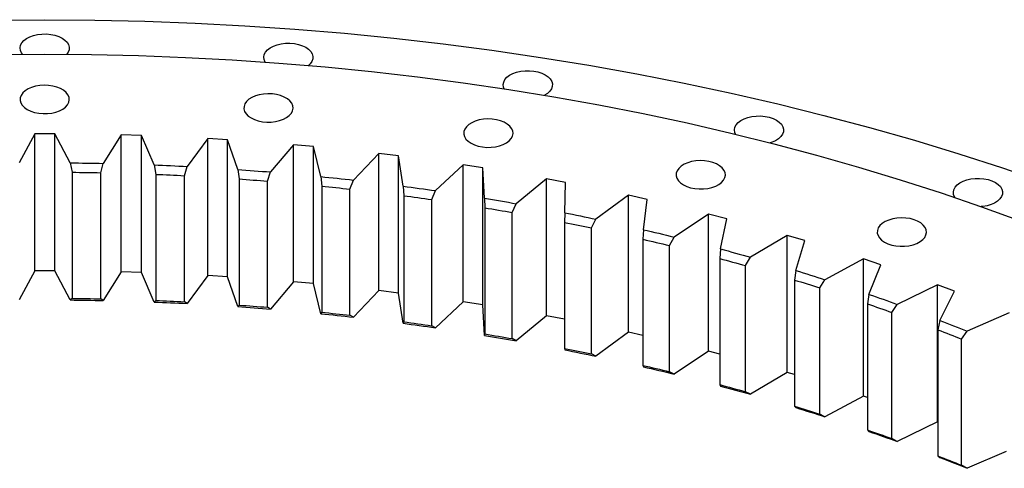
# Model space of a CAD drawing. Header units: millimetres. Extents: x 1218 to 10068, y 7157 to 13793.
# Tile 10 of 11: x 6894 to 7334, y 10840 to 11040. Entities that reach past the tile are written whole.
import ezdxf

# ---------------------------------------------------------------- set-up
doc = ezdxf.new("R2010")
doc.units = ezdxf.units.MM
doc.header["$LTSCALE"] = 50

msp = doc.modelspace()

# ---------------------------------------------------------------- linework, layer by layer
at = {"color": 7, "linetype": 'Continuous', "lineweight": 25}
for p, q in [((6901.14, 10989.35), (6894.26, 10976.38)), ((6910.11, 10989.35), (6901.14, 10989.35)), ((6901.14, 10928.11), (6901.14, 10989.35)), ((6916.99, 10976.38), (6910.11, 10989.35)), ((6910.11, 10928.11), (6910.11, 10989.35)), ((6939.85, 10988.91), (6931.8, 10976.15)), ((6948.8, 10988.63), (6939.85, 10988.91)), ((6939.85, 10927.66), (6939.85, 10988.91)), ((6954.49, 10975.47), (6948.8, 10988.63)), ((6948.8, 10927.39), (6948.8, 10988.63)), ((6978.45, 10987.29), (6969.26, 10974.8)), ((6987.37, 10986.75), (6978.45, 10987.29)), ((6978.45, 10926.05), (6978.45, 10987.29)), ((6991.86, 10973.42), (6987.37, 10986.75)), ((6987.37, 10925.51), (6987.37, 10986.75)), ((7016.86, 10984.5), (7006.55, 10972.31)), ((7025.72, 10983.7), (7016.86, 10984.5)), ((7016.86, 10923.26), (7016.86, 10984.5)), ((7029, 10970.26), (7025.72, 10983.7)), ((7025.72, 10922.45), (7025.72, 10983.7)), ((7054.97, 10980.57), (7043.56, 10968.7)), ((7063.74, 10979.49), (7054.97, 10980.57)), ((7054.97, 10919.32), (7054.97, 10980.57)), ((7065.79, 10965.97), (7063.74, 10979.49)), ((7063.74, 10918.25), (7063.74, 10979.49)), ((6916.99, 10976.38), (6917.91, 10972.19)), ((6930.72, 10971.99), (6931.8, 10976.15)), ((6954.49, 10975.47), (6955.26, 10971.25)), ((6968.03, 10970.67), (6969.26, 10974.8)), ((6991.86, 10973.42), (6992.47, 10969.19)), ((7005.17, 10968.22), (7006.55, 10972.31)), ((7092.66, 10975.48), (7080.2, 10963.97)), ((7101.32, 10974.14), (7092.66, 10975.48)), ((7092.66, 10914.24), (7092.66, 10975.48)), ((7102.15, 10960.58), (7101.32, 10974.14)), ((7101.32, 10912.9), (7101.32, 10974.14)), ((6917.91, 10972.19), (6917.91, 10915.84)), ((6930.72, 10915.65), (6930.72, 10971.99)), ((6955.26, 10971.25), (6955.26, 10914.91)), ((6968.03, 10914.33), (6968.03, 10970.67)), ((6992.47, 10969.19), (6992.47, 10912.85)), ((7005.17, 10911.88), (7005.17, 10968.22)), ((7029, 10970.26), (7029.44, 10966)), ((7042.03, 10964.65), (7043.56, 10968.7)), ((7129.85, 10969.26), (7116.35, 10958.15)), ((7138.37, 10967.66), (7129.85, 10969.26)), ((7129.85, 10908.02), (7129.85, 10969.26)), ((7029.44, 10966), (7029.44, 10909.66)), ((7042.03, 10908.31), (7042.03, 10964.65)), ((7065.79, 10965.97), (7066.07, 10961.71)), ((7078.53, 10959.98), (7080.2, 10963.97)), ((7137.97, 10954.09), (7138.37, 10967.66)), ((7066.07, 10961.71), (7066.07, 10905.36)), ((7078.53, 10903.64), (7078.53, 10959.98)), ((7102.15, 10960.58), (7102.26, 10956.31)), ((7166.41, 10961.93), (7151.93, 10951.24)), ((7174.78, 10960.08), (7166.41, 10961.93)), ((7166.41, 10900.69), (7166.41, 10961.93)), ((7173.15, 10946.54), (7174.78, 10960.08)), ((7102.26, 10956.31), (7102.26, 10899.97)), ((7114.54, 10954.21), (7116.35, 10958.15)), ((7114.54, 10897.87), (7114.54, 10954.21)), ((7137.97, 10954.09), (7137.91, 10949.82)), ((7149.99, 10947.35), (7151.93, 10951.24)), ((7202.27, 10953.5), (7186.84, 10943.26)), ((7210.46, 10951.4), (7202.27, 10953.5)), ((7202.27, 10892.26), (7202.27, 10953.5)), ((7207.6, 10937.93), (7210.46, 10951.4)), ((7137.91, 10949.82), (7137.91, 10893.48)), ((7149.99, 10891.01), (7149.99, 10947.35)), ((7173.15, 10946.54), (7172.93, 10942.27)), ((7172.93, 10942.27), (7172.93, 10885.93)), ((7184.77, 10939.44), (7186.84, 10943.26)), ((7237.31, 10944.01), (7220.97, 10934.25)), ((7245.29, 10941.66), (7237.31, 10944.01)), ((7237.31, 10882.77), (7237.31, 10944.01)), ((7241.22, 10928.29), (7245.29, 10941.66)), ((7184.77, 10883.1), (7184.77, 10939.44)), ((7207.6, 10937.93), (7207.22, 10933.67)), ((7207.22, 10933.67), (7207.22, 10877.33)), ((7218.78, 10930.49), (7220.97, 10934.25)), ((7271.44, 10933.46), (7254.24, 10924.21)), ((7279.2, 10930.88), (7271.44, 10933.46)), ((7271.44, 10872.22), (7271.44, 10933.46)), ((7218.78, 10874.15), (7218.78, 10930.49)), ((7241.22, 10928.29), (7240.67, 10924.05)), ((7273.92, 10917.65), (7279.2, 10930.88)), ((6901.14, 10928.11), (6894.26, 10915.14)), ((6910.11, 10928.11), (6901.14, 10928.11)), ((6916.99, 10915.14), (6910.11, 10928.11)), ((6939.85, 10927.66), (6931.8, 10914.91)), ((6948.8, 10927.39), (6939.85, 10927.66)), ((6954.49, 10914.23), (6948.8, 10927.39)), ((6978.45, 10926.05), (6969.26, 10913.55)), ((6987.37, 10925.51), (6978.45, 10926.05)), ((6991.86, 10912.18), (6987.37, 10925.51)), ((7240.67, 10924.05), (7240.67, 10867.71)), ((7251.93, 10920.52), (7254.24, 10924.21)), ((7016.86, 10923.26), (7006.55, 10911.07)), ((7025.72, 10922.45), (7016.86, 10923.26)), ((7029, 10909.01), (7025.72, 10922.45)), ((7251.93, 10864.18), (7251.93, 10920.52)), ((7304.57, 10921.9), (7286.55, 10913.18)), ((7312.08, 10919.08), (7304.57, 10921.9)), ((7304.57, 10860.66), (7304.57, 10921.9)), ((6917.91, 10915.84), (6916.99, 10915.14)), ((6931.8, 10914.91), (6930.72, 10915.65)), ((7054.97, 10919.32), (7043.56, 10907.46)), ((7063.74, 10918.25), (7054.97, 10919.32)), ((7065.79, 10904.73), (7063.74, 10918.25)), ((7273.92, 10917.65), (7273.21, 10913.43)), ((7305.61, 10906.04), (7312.08, 10919.08)), ((6955.26, 10914.91), (6954.49, 10914.23)), ((6969.26, 10913.55), (6968.03, 10914.33)), ((6992.47, 10912.85), (6991.86, 10912.18)), ((7006.55, 10911.07), (7005.17, 10911.88)), ((7092.66, 10914.24), (7080.2, 10902.73)), ((7101.32, 10912.9), (7092.66, 10914.24)), ((7102.15, 10899.34), (7101.32, 10912.9)), ((7273.21, 10913.43), (7273.21, 10857.08)), ((7284.13, 10909.56), (7286.55, 10913.18)), ((7029.44, 10909.66), (7029, 10909.01)), ((7043.56, 10907.46), (7042.03, 10908.31)), ((7129.85, 10908.02), (7116.35, 10896.91)), ((7137.91, 10906.51), (7129.85, 10908.02)), ((7284.13, 10853.22), (7284.13, 10909.56)), ((7336.6, 10909.36), (7317.82, 10901.19)), ((7066.07, 10905.36), (7065.79, 10904.73)), ((7080.2, 10902.73), (7078.53, 10903.64)), ((7305.61, 10906.04), (7304.74, 10901.84)), ((7102.26, 10899.97), (7102.15, 10899.34)), ((7116.35, 10896.91), (7114.54, 10897.87)), ((7166.41, 10900.69), (7151.93, 10890)), ((7172.93, 10899.25), (7166.41, 10900.69)), ((7304.74, 10901.84), (7304.74, 10845.49)), ((7315.3, 10897.65), (7317.82, 10901.19)), ((7315.3, 10841.31), (7315.3, 10897.65)), ((7137.91, 10893.48), (7137.97, 10892.85)), ((7151.93, 10890), (7149.99, 10891.01)), ((7202.27, 10892.26), (7186.84, 10882.02)), ((7207.22, 10890.99), (7202.27, 10892.26)), ((7172.93, 10885.93), (7173.15, 10885.3)), ((7186.84, 10882.02), (7184.77, 10883.1)), ((7237.31, 10882.77), (7220.97, 10873.01)), ((7240.67, 10881.78), (7237.31, 10882.77)), ((7207.22, 10877.33), (7207.6, 10876.69)), ((7220.97, 10873.01), (7218.78, 10874.15)), ((7271.44, 10872.22), (7254.24, 10862.97)), ((7273.21, 10871.63), (7271.44, 10872.22)), ((7240.67, 10867.71), (7241.22, 10867.05)), ((7254.24, 10862.97), (7251.93, 10864.18)), ((7304.57, 10860.66), (7286.55, 10851.94)), ((7304.74, 10860.6), (7304.57, 10860.66)), ((7273.21, 10857.08), (7273.92, 10856.41)), ((7286.55, 10851.94), (7284.13, 10853.22)), ((7304.74, 10845.49), (7305.61, 10844.8)), ((7335.18, 10847.5), (7317.82, 10839.95)), ((7317.82, 10839.95), (7315.3, 10841.31))]:
    msp.add_line(p, q, dxfattribs=at)
at = {"color": 7, "linetype": 'Continuous', "lineweight": 25, "flags": 128}
for points in [[(6883.22, 11040.17), (6905.62, 11040.34), (6928.03, 11040.17), (6950.42, 11039.66), (6972.79, 11038.82), (6995.1, 11037.63), (7017.35, 11036.11), (7039.53, 11034.26), (7061.62, 11032.07), (7083.6, 11029.54), (7105.45, 11026.69), (7127.17, 11023.5), (7148.74, 11019.99), (7170.14, 11016.15), (7191.36, 11012), (7212.39, 11007.52), (7233.2, 11002.73), (7253.79, 10997.62), (7274.14, 10992.2), (7294.24, 10986.48), (7314.07, 10980.46), (7333.62, 10974.14), (7352.88, 10967.52)], [(6895.71, 11024.89), (6895.24, 11025.54), (6894.76, 11026.65), (6894.63, 11027.78), (6894.85, 11028.91), (6895.42, 11030), (6896.31, 11031.02), (6897.5, 11031.92), (6898.96, 11032.69), (6900.63, 11033.3), (6902.46, 11033.72), (6904.39, 11033.95), (6906.36, 11033.98), (6908.31, 11033.8), (6910.17, 11033.42), (6911.89, 11032.86), (6913.4, 11032.13)], [(6913.4, 11032.13), (6914.67, 11031.26), (6915.64, 11030.27), (6916.29, 11029.19), (6916.6, 11028.07), (6916.56, 11026.93), (6916.16, 11025.81), (6915.54, 11024.89)], [(7004.11, 11021.41), (7004.1, 11021.42), (7003.62, 11022.53), (7003.49, 11023.66), (7003.71, 11024.8), (7004.27, 11025.89), (7005.17, 11026.9), (7006.36, 11027.81), (7007.82, 11028.57), (7009.49, 11029.18), (7011.32, 11029.6), (7013.25, 11029.83), (7015.22, 11029.86), (7017.17, 11029.68), (7019.03, 11029.3), (7020.75, 11028.74), (7022.26, 11028.01)], [(7022.26, 11028.01), (7023.53, 11027.14), (7024.5, 11026.15), (7025.15, 11025.07), (7025.46, 11023.95), (7025.41, 11022.81), (7025.02, 11021.7), (7024.28, 11020.64), (7023.5, 11019.89)], [(6884.66, 11024.76), (6905.62, 11024.92), (6926.59, 11024.76), (6947.55, 11024.29), (6968.47, 11023.5), (6989.35, 11022.39), (7010.18, 11020.96), (7030.93, 11019.23), (7051.59, 11017.18), (7072.16, 11014.82), (7092.61, 11012.14), (7112.94, 11009.16), (7133.12, 11005.88), (7153.15, 11002.29), (7173, 10998.4), (7192.68, 10994.21), (7212.15, 10989.72), (7231.42, 10984.94), (7250.46, 10979.88), (7269.27, 10974.52), (7287.83, 10968.88), (7306.12, 10962.97), (7324.15, 10956.78), (7341.88, 10950.32)], [(7110.91, 11009.48), (7110.61, 11010.24), (7110.48, 11011.38), (7110.7, 11012.51), (7111.27, 11013.6), (7112.17, 11014.61), (7113.36, 11015.52), (7114.82, 11016.29), (7116.49, 11016.89), (7118.32, 11017.32), (7120.25, 11017.55), (7122.22, 11017.57), (7124.17, 11017.39), (7126.03, 11017.02), (7127.74, 11016.46), (7129.26, 11015.73)], [(7129.26, 11015.73), (7130.52, 11014.85), (7131.49, 11013.86), (7132.15, 11012.79), (7132.45, 11011.66), (7132.41, 11010.52), (7132.01, 11009.41), (7131.28, 11008.35), (7130.23, 11007.39), (7128.97, 11006.58)], [(6897.85, 11000.23), (6899.36, 10999.5), (6901.08, 10998.93), (6902.94, 10998.56), (6904.88, 10998.38), (6906.86, 10998.41), (6908.79, 10998.63), (6910.62, 10999.06), (6912.29, 10999.66), (6913.74, 11000.43), (6914.94, 11001.34), (6915.83, 11002.35), (6916.4, 11003.44), (6916.62, 11004.57), (6916.49, 11005.71), (6916.01, 11006.81), (6915.19, 11007.85), (6914.07, 11008.79), (6912.67, 11009.59), (6911.05, 11010.24), (6909.26, 11010.71), (6907.35, 11010.99), (6905.38, 11011.06), (6903.42, 11010.94), (6901.53, 11010.61), (6899.77, 11010.09), (6898.2, 11009.4), (6896.87, 11008.56), (6895.82, 11007.6), (6895.09, 11006.54), (6894.69, 11005.43), (6894.65, 11004.29), (6894.96, 11003.16), (6895.61, 11002.09), (6896.58, 11001.1), (6897.85, 11000.23)], [(6997.83, 10996.44), (6999.34, 10995.71), (7001.06, 10995.15), (7002.92, 10994.77), (7004.87, 10994.6), (7006.84, 10994.62), (7008.77, 10994.85), (7010.6, 10995.27), (7012.27, 10995.88), (7013.73, 10996.65), (7014.92, 10997.55), (7015.82, 10998.57), (7016.38, 10999.66), (7016.6, 11000.79), (7016.47, 11001.93), (7015.99, 11003.03), (7015.17, 11004.07), (7014.05, 11005), (7012.66, 11005.81), (7011.04, 11006.46), (7009.24, 11006.93), (7007.33, 11007.2), (7005.36, 11007.28), (7003.4, 11007.15), (7001.51, 11006.83), (6999.75, 11006.31), (6998.19, 11005.62), (6996.86, 11004.78), (6995.81, 11003.82), (6995.07, 11002.76), (6994.68, 11001.64), (6994.63, 11000.51), (6994.94, 10999.38), (6995.59, 10998.31), (6996.57, 10997.32), (6997.83, 10996.44)], [(7096.1, 10985.16), (7097.62, 10984.43), (7099.33, 10983.87), (7101.19, 10983.49), (7103.14, 10983.31), (7105.11, 10983.34), (7107.04, 10983.57), (7108.87, 10983.99), (7110.54, 10984.6), (7112, 10985.36), (7113.19, 10986.27), (7114.09, 10987.28), (7114.66, 10988.37), (7114.88, 10989.51), (7114.74, 10990.64), (7114.26, 10991.75), (7113.45, 10992.78), (7112.32, 10993.72), (7110.93, 10994.52), (7109.31, 10995.17), (7107.51, 10995.64), (7105.6, 10995.92), (7103.63, 10996), (7101.67, 10995.87), (7099.78, 10995.54), (7098.03, 10995.02), (7096.46, 10994.34), (7095.13, 10993.49), (7094.08, 10992.53), (7093.34, 10991.47), (7092.95, 10990.36), (7092.9, 10989.22), (7093.21, 10988.1), (7093.86, 10987.02), (7094.84, 10986.03), (7096.1, 10985.16)], [(7214.22, 10989.23), (7213.92, 10990), (7213.79, 10991.13), (7214.01, 10992.27), (7214.57, 10993.36), (7215.47, 10994.37), (7216.66, 10995.28), (7218.12, 10996.04), (7219.79, 10996.65), (7221.62, 10997.07), (7223.55, 10997.3), (7225.52, 10997.33), (7227.47, 10997.15), (7229.33, 10996.77), (7231.05, 10996.21), (7232.56, 10995.48)], [(7232.56, 10995.48), (7233.82, 10994.61), (7234.8, 10993.62), (7235.45, 10992.54), (7235.76, 10991.42), (7235.71, 10990.28), (7235.32, 10989.17), (7234.58, 10988.11), (7233.53, 10987.14), (7232.2, 10986.3), (7230.63, 10985.61), (7229.83, 10985.35)], [(7190.98, 10966.56), (7192.5, 10965.84), (7194.21, 10965.27), (7196.07, 10964.9), (7198.02, 10964.72), (7199.99, 10964.74), (7201.92, 10964.97), (7203.75, 10965.4), (7205.42, 10966), (7206.88, 10966.77), (7208.07, 10967.68), (7208.97, 10968.69), (7209.54, 10969.78), (7209.76, 10970.91), (7209.62, 10972.05), (7209.14, 10973.15), (7208.33, 10974.19), (7207.2, 10975.12), (7205.81, 10975.93), (7204.19, 10976.58), (7202.39, 10977.05), (7200.48, 10977.33), (7198.51, 10977.4), (7196.55, 10977.28), (7194.66, 10976.95), (7192.91, 10976.43), (7191.34, 10975.74), (7190.01, 10974.9), (7188.96, 10973.94), (7188.22, 10972.88), (7187.83, 10971.77), (7187.78, 10970.63), (7188.09, 10969.5), (7188.74, 10968.43), (7189.72, 10967.44), (7190.98, 10966.56)], [(6916.99, 10976.38), (6918.84, 10976.36), (6920.69, 10976.34), (6922.54, 10976.31), (6924.39, 10976.29), (6926.24, 10976.26), (6928.1, 10976.23), (6929.95, 10976.19), (6931.8, 10976.15)], [(6954.49, 10975.47), (6956.34, 10975.39), (6958.19, 10975.31), (6960.03, 10975.24), (6961.88, 10975.15), (6963.73, 10975.07), (6965.57, 10974.98), (6967.42, 10974.89), (6969.26, 10974.8)], [(6991.86, 10973.42), (6993.7, 10973.29), (6995.54, 10973.16), (6997.38, 10973.03), (6999.21, 10972.89), (7001.05, 10972.75), (7002.88, 10972.6), (7004.72, 10972.46), (7006.55, 10972.31)], [(6917.91, 10972.19), (6919.51, 10972.17), (6921.11, 10972.15), (6922.71, 10972.13), (6924.31, 10972.11), (6925.92, 10972.08), (6927.52, 10972.05), (6929.12, 10972.02), (6930.72, 10971.99)], [(6955.26, 10971.25), (6956.85, 10971.18), (6958.45, 10971.12), (6960.05, 10971.05), (6961.64, 10970.98), (6963.24, 10970.9), (6964.84, 10970.83), (6966.43, 10970.75), (6968.03, 10970.67)], [(6992.47, 10969.19), (6994.05, 10969.07), (6995.64, 10968.96), (6997.23, 10968.84), (6998.82, 10968.72), (7000.41, 10968.6), (7001.99, 10968.48), (7003.58, 10968.35), (7005.17, 10968.22)], [(7029, 10970.26), (7030.82, 10970.07), (7032.64, 10969.88), (7034.47, 10969.69), (7036.29, 10969.5), (7038.11, 10969.3), (7039.93, 10969.1), (7041.75, 10968.9), (7043.56, 10968.7)], [(7312.35, 10960.87), (7312.24, 10961.04), (7311.76, 10962.14), (7311.63, 10963.28), (7311.85, 10964.41), (7312.42, 10965.5), (7313.31, 10966.52), (7314.5, 10967.42), (7315.96, 10968.19), (7317.63, 10968.8), (7319.46, 10969.22), (7321.39, 10969.45), (7323.36, 10969.47), (7325.31, 10969.3), (7327.17, 10968.92), (7328.89, 10968.36), (7330.4, 10967.63)], [(7029.44, 10966), (7031.01, 10965.84), (7032.59, 10965.68), (7034.17, 10965.51), (7035.74, 10965.35), (7037.31, 10965.18), (7038.89, 10965), (7040.46, 10964.83), (7042.03, 10964.65)], [(7065.79, 10965.97), (7067.6, 10965.73), (7069.4, 10965.49), (7071.2, 10965.24), (7073, 10964.99), (7074.8, 10964.74), (7076.6, 10964.49), (7078.4, 10964.23), (7080.2, 10963.97)], [(7330.4, 10967.63), (7331.67, 10966.75), (7332.64, 10965.76), (7333.29, 10964.69), (7333.6, 10963.56), (7333.56, 10962.43), (7333.16, 10961.31), (7332.43, 10960.25), (7331.38, 10959.29), (7330.05, 10958.45), (7328.48, 10957.76), (7326.72, 10957.24), (7324.83, 10956.92), (7323.99, 10956.84)], [(7066.07, 10961.71), (7067.63, 10961.5), (7069.19, 10961.29), (7070.75, 10961.07), (7072.3, 10960.86), (7073.86, 10960.64), (7075.42, 10960.42), (7076.97, 10960.2), (7078.53, 10959.98)], [(7102.15, 10960.58), (7103.93, 10960.28), (7105.71, 10959.99), (7107.49, 10959.69), (7109.26, 10959.38), (7111.04, 10959.08), (7112.81, 10958.77), (7114.58, 10958.46), (7116.35, 10958.15)], [(7102.26, 10956.31), (7103.8, 10956.05), (7105.34, 10955.79), (7106.88, 10955.53), (7108.41, 10955.27), (7109.95, 10955.01), (7111.48, 10954.74), (7113.01, 10954.48), (7114.54, 10954.21)], [(7137.97, 10954.09), (7139.72, 10953.75), (7141.47, 10953.4), (7143.22, 10953.04), (7144.96, 10952.69), (7146.71, 10952.33), (7148.45, 10951.97), (7150.19, 10951.6), (7151.93, 10951.24)], [(7280.85, 10940.98), (7282.36, 10940.25), (7284.08, 10939.69), (7285.94, 10939.31), (7287.88, 10939.14), (7289.86, 10939.16), (7291.79, 10939.39), (7293.62, 10939.81), (7295.29, 10940.42), (7296.74, 10941.19), (7297.94, 10942.09), (7298.83, 10943.11), (7299.4, 10944.2), (7299.62, 10945.33), (7299.49, 10946.47), (7299.01, 10947.57), (7298.19, 10948.61), (7297.07, 10949.54), (7295.67, 10950.35), (7294.05, 10950.99), (7292.26, 10951.47), (7290.35, 10951.74), (7288.38, 10951.82), (7286.42, 10951.69), (7284.53, 10951.37), (7282.77, 10950.85), (7281.2, 10950.16), (7279.87, 10949.32), (7278.82, 10948.35), (7278.09, 10947.3), (7277.69, 10946.18), (7277.65, 10945.04), (7277.96, 10943.92), (7278.61, 10942.85), (7279.58, 10941.86), (7280.85, 10940.98)], [(7137.91, 10949.82), (7139.43, 10949.52), (7140.94, 10949.22), (7142.45, 10948.91), (7143.96, 10948.6), (7145.47, 10948.3), (7146.98, 10947.98), (7148.49, 10947.67), (7149.99, 10947.35)], [(7173.15, 10946.54), (7174.87, 10946.14), (7176.58, 10945.73), (7178.3, 10945.33), (7180.01, 10944.92), (7181.72, 10944.51), (7183.43, 10944.1), (7185.13, 10943.68), (7186.84, 10943.26)], [(7172.93, 10942.27), (7174.42, 10941.92), (7175.9, 10941.58), (7177.38, 10941.22), (7178.86, 10940.87), (7180.34, 10940.52), (7181.82, 10940.16), (7183.29, 10939.8), (7184.77, 10939.44)], [(7207.6, 10937.93), (7209.28, 10937.48), (7210.95, 10937.02), (7212.63, 10936.57), (7214.3, 10936.11), (7215.97, 10935.65), (7217.64, 10935.18), (7219.31, 10934.72), (7220.97, 10934.25)], [(7207.22, 10933.67), (7208.67, 10933.28), (7210.12, 10932.89), (7211.56, 10932.49), (7213.01, 10932.09), (7214.45, 10931.7), (7215.9, 10931.29), (7217.34, 10930.89), (7218.78, 10930.49)], [(7241.22, 10928.29), (7242.85, 10927.79), (7244.49, 10927.28), (7246.12, 10926.78), (7247.75, 10926.27), (7249.37, 10925.76), (7251, 10925.24), (7252.62, 10924.73), (7254.24, 10924.21)], [(7240.67, 10924.05), (7242.09, 10923.61), (7243.5, 10923.18), (7244.91, 10922.74), (7246.32, 10922.3), (7247.72, 10921.86), (7249.13, 10921.41), (7250.53, 10920.97), (7251.93, 10920.52)], [(6916.99, 10915.14), (6918.84, 10915.12), (6920.69, 10915.1), (6922.54, 10915.07), (6924.39, 10915.05), (6926.24, 10915.02), (6928.1, 10914.98), (6929.95, 10914.95), (6931.8, 10914.91)], [(6917.91, 10915.84), (6919.51, 10915.83), (6921.11, 10915.81), (6922.71, 10915.79), (6924.31, 10915.76), (6925.92, 10915.74), (6927.52, 10915.71), (6929.12, 10915.68), (6930.72, 10915.65)], [(7273.92, 10917.65), (7275.51, 10917.1), (7277.09, 10916.55), (7278.68, 10915.99), (7280.26, 10915.43), (7281.83, 10914.87), (7283.41, 10914.31), (7284.98, 10913.75), (7286.55, 10913.18)], [(6954.49, 10914.23), (6956.34, 10914.15), (6958.19, 10914.07), (6960.03, 10913.99), (6961.88, 10913.91), (6963.73, 10913.83), (6965.57, 10913.74), (6967.42, 10913.65), (6969.26, 10913.55)], [(6955.26, 10914.91), (6956.85, 10914.84), (6958.45, 10914.78), (6960.05, 10914.71), (6961.64, 10914.64), (6963.24, 10914.56), (6964.84, 10914.49), (6966.43, 10914.41), (6968.03, 10914.33)], [(6991.86, 10912.18), (6993.7, 10912.05), (6995.54, 10911.92), (6997.38, 10911.79), (6999.21, 10911.65), (7001.05, 10911.51), (7002.88, 10911.36), (7004.72, 10911.22), (7006.55, 10911.07)], [(6992.47, 10912.85), (6994.05, 10912.73), (6995.64, 10912.62), (6997.23, 10912.5), (6998.82, 10912.38), (7000.41, 10912.26), (7001.99, 10912.13), (7003.58, 10912.01), (7005.17, 10911.88)], [(7273.21, 10913.43), (7274.58, 10912.95), (7275.95, 10912.47), (7277.32, 10911.99), (7278.69, 10911.51), (7280.05, 10911.02), (7281.42, 10910.54), (7282.78, 10910.05), (7284.13, 10909.56)], [(7029, 10909.01), (7030.82, 10908.83), (7032.64, 10908.64), (7034.47, 10908.45), (7036.29, 10908.26), (7038.11, 10908.06), (7039.93, 10907.86), (7041.75, 10907.66), (7043.56, 10907.46)], [(7029.44, 10909.66), (7031.01, 10909.5), (7032.59, 10909.34), (7034.17, 10909.17), (7035.74, 10909), (7037.31, 10908.83), (7038.89, 10908.66), (7040.46, 10908.49), (7042.03, 10908.31)], [(7065.79, 10904.73), (7067.6, 10904.49), (7069.4, 10904.25), (7071.2, 10904), (7073, 10903.75), (7074.8, 10903.5), (7076.6, 10903.25), (7078.4, 10902.99), (7080.2, 10902.73)], [(7066.07, 10905.36), (7067.63, 10905.16), (7069.19, 10904.94), (7070.75, 10904.73), (7072.3, 10904.52), (7073.86, 10904.3), (7075.42, 10904.08), (7076.97, 10903.86), (7078.53, 10903.64)], [(7305.61, 10906.04), (7307.15, 10905.44), (7308.68, 10904.84), (7310.21, 10904.24), (7311.74, 10903.63), (7313.26, 10903.03), (7314.78, 10902.42), (7316.3, 10901.8), (7317.82, 10901.19)], [(7102.15, 10899.34), (7103.93, 10899.04), (7105.71, 10898.74), (7107.49, 10898.45), (7109.26, 10898.14), (7111.04, 10897.84), (7112.81, 10897.53), (7114.58, 10897.22), (7116.35, 10896.91)], [(7102.26, 10899.97), (7103.8, 10899.71), (7105.34, 10899.45), (7106.88, 10899.19), (7108.41, 10898.93), (7109.95, 10898.67), (7111.48, 10898.4), (7113.01, 10898.14), (7114.54, 10897.87)], [(7304.74, 10901.84), (7306.07, 10901.32), (7307.39, 10900.8), (7308.72, 10900.28), (7310.04, 10899.75), (7311.36, 10899.23), (7312.67, 10898.7), (7313.99, 10898.18), (7315.3, 10897.65)], [(7137.91, 10893.48), (7139.43, 10893.18), (7140.94, 10892.88), (7142.45, 10892.57), (7143.96, 10892.26), (7145.47, 10891.95), (7146.98, 10891.64), (7148.49, 10891.33), (7149.99, 10891.01)], [(7137.97, 10892.85), (7139.72, 10892.51), (7141.47, 10892.15), (7143.22, 10891.8), (7144.96, 10891.45), (7146.71, 10891.09), (7148.45, 10890.73), (7150.19, 10890.36), (7151.93, 10890)], [(7172.93, 10885.93), (7174.42, 10885.58), (7175.9, 10885.23), (7177.38, 10884.88), (7178.86, 10884.53), (7180.34, 10884.18), (7181.82, 10883.82), (7183.29, 10883.46), (7184.77, 10883.1)], [(7173.15, 10885.3), (7174.87, 10884.9), (7176.58, 10884.49), (7178.3, 10884.09), (7180.01, 10883.68), (7181.72, 10883.27), (7183.43, 10882.86), (7185.13, 10882.44), (7186.84, 10882.02)], [(7207.22, 10877.33), (7208.67, 10876.94), (7210.12, 10876.55), (7211.56, 10876.15), (7213.01, 10875.75), (7214.45, 10875.35), (7215.9, 10874.95), (7217.34, 10874.55), (7218.78, 10874.15)], [(7207.6, 10876.69), (7209.28, 10876.24), (7210.95, 10875.78), (7212.63, 10875.33), (7214.3, 10874.87), (7215.97, 10874.41), (7217.64, 10873.94), (7219.31, 10873.47), (7220.97, 10873.01)], [(7240.67, 10867.71), (7242.09, 10867.27), (7243.5, 10866.83), (7244.91, 10866.4), (7246.32, 10865.96), (7247.72, 10865.51), (7249.13, 10865.07), (7250.53, 10864.62), (7251.93, 10864.18)], [(7241.22, 10867.05), (7242.85, 10866.55), (7244.49, 10866.04), (7246.12, 10865.54), (7247.75, 10865.03), (7249.37, 10864.52), (7251, 10864), (7252.62, 10863.49), (7254.24, 10862.97)], [(7273.21, 10857.08), (7274.58, 10856.61), (7275.95, 10856.13), (7277.32, 10855.65), (7278.69, 10855.17), (7280.05, 10854.68), (7281.42, 10854.2), (7282.78, 10853.71), (7284.13, 10853.22)], [(7273.92, 10856.41), (7275.51, 10855.86), (7277.09, 10855.31), (7278.68, 10854.75), (7280.26, 10854.19), (7281.83, 10853.63), (7283.41, 10853.07), (7284.98, 10852.51), (7286.55, 10851.94)], [(7304.74, 10845.49), (7306.07, 10844.98), (7307.39, 10844.46), (7308.72, 10843.94), (7310.04, 10843.41), (7311.36, 10842.89), (7312.67, 10842.36), (7313.99, 10841.83), (7315.3, 10841.31)], [(7305.61, 10844.8), (7307.15, 10844.2), (7308.68, 10843.6), (7310.21, 10843), (7311.74, 10842.39), (7313.26, 10841.78), (7314.78, 10841.18), (7316.3, 10840.56), (7317.82, 10839.95)]]:
    msp.add_lwpolyline(points, dxfattribs=at)

doc.saveas('drawing.dxf')
